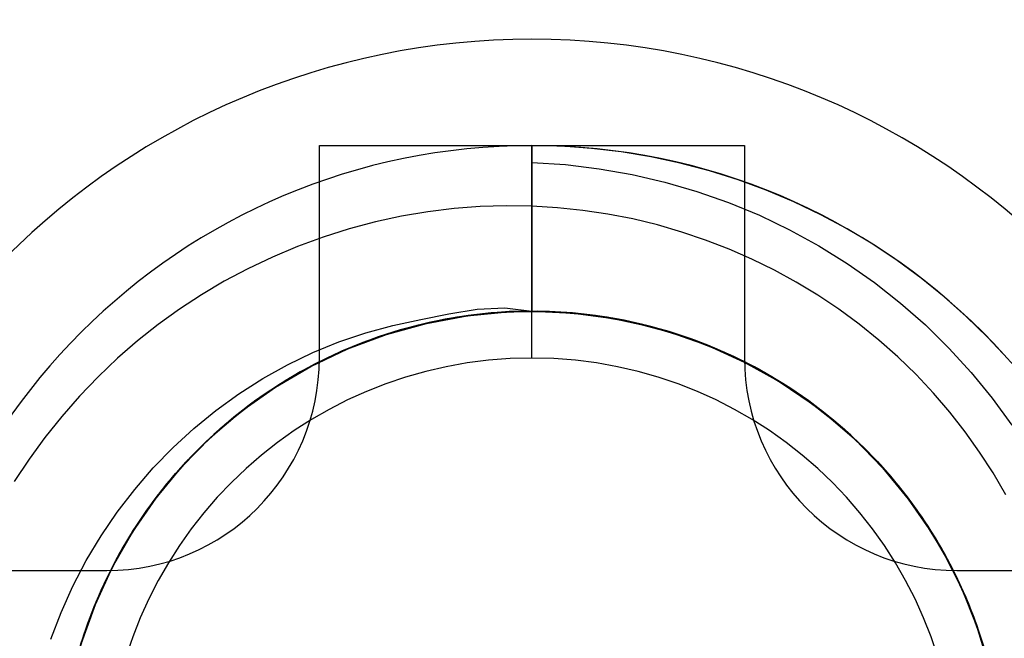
# Model space of a CAD drawing. Header units: millimetres. Extents: x 0 to 93, y 0 to 191.
# Tile 128 of 148: x 83.2 to 85.51, y 180.84 to 182.3. Entities that reach past the tile are written whole.
import ezdxf

# ---------------------------------------------------------------- set-up
doc = ezdxf.new("R2010")
doc.units = ezdxf.units.MM
doc.layers.add('MAIN-2', color=7, linetype='Continuous')

msp = doc.modelspace()

# ---------------------------------------------------------------- linework, layer by layer
at = {"layer": 'MAIN-2'}
for p, q in [((84.4005, 182.25), (84.4005, 182.25)), ((83.9005, 181.5), (83.9005, 182)), ((83.9005, 182), (84.9005, 182)), ((83.9005, 182), (83.9005, 182)), ((84.4005, 182), (84.4005, 182)), ((84.4005, 182), (84.4005, 182)), ((84.4005, 182), (84.4005, 182)), ((84.4005, 182), (84.4005, 182)), ((84.4005, 181.9603), (84.4005, 182)), ((84.4707, 181.9984), (84.4005, 182)), ((84.4005, 181.6103), (84.4005, 182)), ((84.4005, 182), (84.4005, 181.6102)), ((84.4005, 182), (84.4005, 181.6103)), ((84.4005, 182), (84.4005, 181.6103)), ((84.4005, 182), (84.4005, 182)), ((84.4005, 182), (84.4005, 182)), ((84.4005, 182), (84.4005, 181.61)), ((84.4005, 182), (84.4005, 182)), ((84.4005, 182), (84.4005, 182)), ((84.4005, 181.61), (84.4005, 182)), ((84.4005, 181.6103), (84.4005, 182)), ((84.4005, 182), (84.4005, 182)), ((84.4005, 182), (84.4005, 182)), ((84.4005, 181.6102), (84.4005, 182)), ((84.4005, 182), (84.4005, 182)), ((84.4005, 182), (84.4005, 182)), ((84.4005, 182), (84.4005, 182)), ((84.4005, 182), (84.4005, 182)), ((84.4005, 182), (84.4005, 182)), ((84.4005, 182), (84.4005, 182)), ((84.5409, 181.9934), (84.4707, 181.9984)), ((84.6108, 181.9852), (84.5409, 181.9934)), ((84.6805, 181.9736), (84.6108, 181.9852)), ((84.9005, 182), (84.9005, 181.5)), ((84.9005, 182), (84.9005, 182)), ((84.7496, 181.9588), (84.6805, 181.9736)), ((84.4005, 181.9603), (84.4798, 181.9551)), ((84.4798, 181.9551), (84.5585, 181.9456)), ((84.5585, 181.9456), (84.6364, 181.9319)), ((84.818, 181.9407), (84.7496, 181.9588)), ((84.8856, 181.9194), (84.818, 181.9407)), ((84.6364, 181.9319), (84.7132, 181.9141)), ((84.9519, 181.895), (84.8856, 181.9194)), ((84.7132, 181.9141), (84.7888, 181.8921)), ((84.7888, 181.8921), (84.8629, 181.8661)), ((85.017, 181.8674), (84.9519, 181.895)), ((84.2174, 181.8516), (84.1557, 181.8441)), ((84.2789, 181.8563), (84.2174, 181.8516)), ((84.3399, 181.8582), (84.2789, 181.8563)), ((84.4005, 181.8573), (84.3399, 181.8582)), ((84.4605, 181.8538), (84.4005, 181.8573)), ((84.4005, 181.5), (84.4005, 181.8573)), ((84.5202, 181.8475), (84.4605, 181.8538)), ((84.5794, 181.8387), (84.5202, 181.8475)), ((84.8629, 181.8661), (84.9356, 181.8359)), ((85.0805, 181.837), (85.017, 181.8674)), ((84.0939, 181.8336), (84.0322, 181.8203)), ((84.1557, 181.8441), (84.0939, 181.8336)), ((84.638, 181.8272), (84.5794, 181.8387)), ((84.6959, 181.8131), (84.638, 181.8272)), ((84.9356, 181.8359), (85.0067, 181.8018)), ((85.1423, 181.8037), (85.0805, 181.837)), ((83.9707, 181.804), (83.9096, 181.7847)), ((84.0322, 181.8203), (83.9707, 181.804)), ((84.753, 181.7966), (84.6959, 181.8131)), ((85.0067, 181.8018), (85.0757, 181.7639)), ((85.2022, 181.7678), (85.1423, 181.8037)), ((83.9096, 181.7847), (83.8492, 181.7625)), ((84.8092, 181.7776), (84.753, 181.7966)), ((84.8643, 181.7563), (84.8092, 181.7776)), ((83.8492, 181.7625), (83.79, 181.7376)), ((84.9182, 181.7326), (84.8643, 181.7563)), ((85.0757, 181.7639), (85.1424, 181.7224)), ((85.2602, 181.7293), (85.2022, 181.7678)), ((83.79, 181.7376), (83.7322, 181.7102)), ((84.9709, 181.7067), (84.9182, 181.7326)), ((85.3162, 181.6882), (85.2602, 181.7293)), ((83.7322, 181.7102), (83.6765, 181.6807)), ((85.0225, 181.6784), (84.9709, 181.7067)), ((85.1424, 181.7224), (85.2064, 181.6776)), ((85.3703, 181.6444), (85.3162, 181.6882)), ((83.6765, 181.6807), (83.6229, 181.649)), ((85.073, 181.6478), (85.0225, 181.6784)), ((85.2064, 181.6776), (85.2677, 181.6294)), ((83.6229, 181.649), (83.5713, 181.6152)), ((85.1223, 181.6148), (85.073, 181.6478)), ((85.4224, 181.598), (85.3703, 181.6444)), ((83.5713, 181.6152), (83.5213, 181.579)), ((84.2049, 181.6042), (84.2713, 181.6148)), ((84.2713, 181.6148), (84.337, 181.6184)), ((84.337, 181.6184), (84.4005, 181.6103)), ((85.1703, 181.5796), (85.1223, 181.6148)), ((85.2677, 181.6294), (85.3261, 181.578)), ((84.0736, 181.5764), (84.1388, 181.591)), ((84.1388, 181.591), (84.2049, 181.6042)), ((84.1967, 181.5914), (84.1433, 181.58)), ((84.1433, 181.58), (84.1968, 181.5914)), ((84.1522, 181.5814), (84.2479, 181.5993)), ((84.2119, 181.5941), (84.1586, 181.5836)), ((84.1586, 181.5836), (84.2119, 181.5941)), ((84.224, 181.5961), (84.1707, 181.5862)), ((84.1707, 181.5862), (84.224, 181.5961)), ((84.1708, 181.5862), (84.2382, 181.5984)), ((84.1787, 181.5878), (84.247, 181.5996)), ((84.1854, 181.5892), (84.1984, 181.5917)), ((84.1859, 181.5893), (84.2392, 181.5984)), ((84.2392, 181.5982), (84.1859, 181.5893)), ((84.1865, 181.5895), (84.2546, 181.6006)), ((84.2507, 181.6001), (84.1967, 181.5914)), ((84.1968, 181.5914), (84.2507, 181.6001)), ((84.1984, 181.5917), (84.2108, 181.5939)), ((84.2108, 181.5939), (84.2226, 181.5959)), ((84.2657, 181.602), (84.2119, 181.5941)), ((84.2119, 181.5941), (84.2657, 181.602)), ((84.2226, 181.5959), (84.2337, 181.5976)), ((84.278, 181.6035), (84.224, 181.5961)), ((84.224, 181.5961), (84.278, 181.6034)), ((84.2337, 181.5976), (84.2442, 181.5992)), ((84.2382, 181.5984), (84.3063, 181.6063)), ((84.2929, 181.605), (84.2392, 181.5982)), ((84.2392, 181.5984), (84.2929, 181.6049)), ((84.2442, 181.5992), (84.2542, 181.6005)), ((84.247, 181.5996), (84.3157, 181.607)), ((84.2479, 181.5993), (84.3448, 181.6087)), ((84.305, 181.6061), (84.2507, 181.6001)), ((84.2507, 181.6001), (84.305, 181.6061)), ((84.2542, 181.6005), (84.2636, 181.6017)), ((84.2546, 181.6006), (84.3235, 181.6075)), ((84.2636, 181.6017), (84.2726, 181.6028)), ((84.3198, 181.6073), (84.2657, 181.602)), ((84.2657, 181.602), (84.3198, 181.6073)), ((84.2726, 181.6028), (84.2811, 181.6038)), ((84.3323, 181.6082), (84.278, 181.6035)), ((84.278, 181.6034), (84.3323, 181.6081)), ((84.2811, 181.6038), (84.2892, 181.6046)), ((84.2892, 181.6046), (84.2969, 181.6054)), ((84.3467, 181.6097), (84.2929, 181.605)), ((84.2929, 181.6049), (84.3467, 181.6088)), ((84.2969, 181.6054), (84.3041, 181.606)), ((84.3041, 181.606), (84.311, 181.6066)), ((84.3595, 181.6095), (84.305, 181.6061)), ((84.305, 181.6061), (84.3595, 181.6095)), ((84.3063, 181.6063), (84.3752, 181.6099)), ((84.311, 181.6066), (84.3175, 181.6071)), ((84.3157, 181.607), (84.3843, 181.6102)), ((84.3175, 181.6071), (84.3237, 181.6075)), ((84.3741, 181.61), (84.3198, 181.6073)), ((84.3198, 181.6073), (84.3741, 181.6099)), ((84.3235, 181.6075), (84.3928, 181.6102)), ((84.3237, 181.6075), (84.3295, 181.6079)), ((84.3295, 181.6079), (84.3351, 181.6082)), ((84.3869, 181.6102), (84.3323, 181.6082)), ((84.3323, 181.6081), (84.3869, 181.6102)), ((84.3351, 181.6082), (84.3404, 181.6085)), ((84.3404, 181.6085), (84.3454, 181.6088)), ((84.3448, 181.6087), (84.442, 181.6095)), ((84.3454, 181.6088), (84.3502, 181.609)), ((84.4005, 181.6102), (84.3467, 181.6097)), ((84.3467, 181.6088), (84.4005, 181.61)), ((84.3502, 181.609), (84.3547, 181.6093)), ((84.3547, 181.6093), (84.3589, 181.6094)), ((84.3589, 181.6094), (84.3629, 181.6096)), ((84.4141, 181.6102), (84.3595, 181.6095)), ((84.3595, 181.6095), (84.4141, 181.6102)), ((84.3629, 181.6096), (84.3666, 181.6098)), ((84.3666, 181.6098), (84.3701, 181.6099)), ((84.3701, 181.6099), (84.3735, 181.61)), ((84.3735, 181.61), (84.3767, 181.61)), ((84.4285, 181.6099), (84.3741, 181.61)), ((84.3741, 181.6099), (84.4285, 181.6099)), ((84.3752, 181.6099), (84.4446, 181.6093)), ((84.3767, 181.61), (84.3798, 181.6101)), ((84.3798, 181.6101), (84.3827, 181.6101)), ((84.3827, 181.6101), (84.3854, 181.61)), ((84.3843, 181.6102), (84.4527, 181.6091)), ((84.3854, 181.61), (84.388, 181.6101)), ((84.4415, 181.6095), (84.3869, 181.6102)), ((84.3869, 181.6102), (84.4415, 181.6095)), ((84.388, 181.6101), (84.3904, 181.6101)), ((84.3904, 181.6101), (84.3926, 181.6102)), ((84.3926, 181.6102), (84.3947, 181.6104)), ((84.3928, 181.6102), (84.4621, 181.6085)), ((84.3947, 181.6104), (84.3967, 181.6105)), ((84.3967, 181.6105), (84.3986, 181.6105)), ((84.3986, 181.6105), (84.4005, 181.6103)), ((84.455, 181.6089), (84.4005, 181.6103)), ((84.4005, 181.6103), (84.455, 181.6089)), ((84.4005, 181.6102), (84.4696, 181.6081)), ((84.4005, 181.61), (84.4975, 181.6055)), ((84.4687, 181.6081), (84.4141, 181.6102)), ((84.4141, 181.6102), (84.4687, 181.6081)), ((84.4828, 181.6072), (84.4285, 181.6099)), ((84.4285, 181.6099), (84.4828, 181.6072)), ((84.496, 181.6061), (84.4415, 181.6095)), ((84.4415, 181.6095), (84.496, 181.6061)), ((84.442, 181.6095), (84.5384, 181.6015)), ((84.4446, 181.6093), (84.5137, 181.6044)), ((84.4527, 181.6091), (84.5213, 181.6036)), ((84.5094, 181.6049), (84.455, 181.6089)), ((84.455, 181.6089), (84.5094, 181.6049)), ((84.4621, 181.6085), (84.5305, 181.6026)), ((84.5232, 181.6034), (84.4687, 181.6081)), ((84.4687, 181.6081), (84.5232, 181.6034)), ((84.4696, 181.6081), (84.5386, 181.6016)), ((84.5369, 181.6018), (84.4828, 181.6072)), ((84.4828, 181.6072), (84.5369, 181.6018)), ((84.5504, 181.6001), (84.496, 181.6061)), ((84.496, 181.6061), (84.5504, 181.6001)), ((84.4975, 181.6055), (84.5916, 181.5929)), ((84.5636, 181.5982), (84.5094, 181.6049)), ((84.5094, 181.6049), (84.5636, 181.5982)), ((84.5137, 181.6044), (84.5823, 181.5953)), ((84.5213, 181.6036), (84.5899, 181.5939)), ((84.5773, 181.5961), (84.5232, 181.6034)), ((84.5232, 181.6034), (84.5773, 181.5961)), ((84.5305, 181.6026), (84.5982, 181.5925)), ((84.5908, 181.5938), (84.5369, 181.6018)), ((84.5369, 181.6018), (84.5908, 181.5938)), ((84.5384, 181.6015), (84.6331, 181.5852)), ((84.5386, 181.6016), (84.6071, 181.5908)), ((84.6044, 181.5914), (84.5504, 181.6001)), ((84.5504, 181.6001), (84.6044, 181.5914)), ((84.6173, 181.5889), (84.5636, 181.5982)), ((84.5636, 181.5982), (84.6173, 181.5889)), ((84.6309, 181.5861), (84.5773, 181.5961)), ((84.5773, 181.5961), (84.6309, 181.5861)), ((84.5823, 181.5953), (84.6497, 181.582)), ((84.5899, 181.5939), (84.6578, 181.58)), ((84.6442, 181.5832), (84.5908, 181.5938)), ((84.5908, 181.5938), (84.6442, 181.5832)), ((84.5916, 181.5929), (84.6819, 181.5734)), ((84.5982, 181.5925), (84.6654, 181.5782)), ((84.658, 181.58), (84.6044, 181.5914)), ((84.6044, 181.5914), (84.658, 181.58)), ((84.6071, 181.5908), (84.6744, 181.5759)), ((85.4727, 181.549), (85.4224, 181.598)), ((83.5213, 181.579), (83.4727, 181.5405)), ((84.0095, 181.5593), (84.0736, 181.5764)), ((84.0378, 181.5493), (84.1039, 181.5699)), ((84.0451, 181.5518), (84.1112, 181.5719)), ((84.1059, 181.5704), (84.0539, 181.5548)), ((84.054, 181.5548), (84.1197, 181.5742)), ((84.054, 181.5548), (84.1059, 181.5704)), ((84.0586, 181.5554), (84.1522, 181.5814)), ((84.1182, 181.5738), (84.0667, 181.5589)), ((84.0667, 181.5589), (84.1182, 181.5738)), ((84.1329, 181.5776), (84.0805, 181.5632)), ((84.0805, 181.5632), (84.1329, 181.5775)), ((84.0897, 181.5659), (84.1079, 181.571)), ((84.1433, 181.58), (84.0905, 181.5661)), ((84.0905, 181.5661), (84.1433, 181.58)), ((84.1039, 181.5699), (84.1708, 181.5862)), ((84.1586, 181.5836), (84.1059, 181.5704)), ((84.1059, 181.5704), (84.1586, 181.5836)), ((84.1079, 181.571), (84.1251, 181.5756)), ((84.1112, 181.5719), (84.1787, 181.5878)), ((84.1707, 181.5862), (84.1182, 181.5738)), ((84.1182, 181.5738), (84.1707, 181.5862)), ((84.1197, 181.5742), (84.1865, 181.5895)), ((84.1251, 181.5756), (84.1415, 181.5796)), ((84.1859, 181.5893), (84.1329, 181.5776)), ((84.1329, 181.5775), (84.1859, 181.5893)), ((84.1415, 181.5796), (84.1569, 181.5832)), ((84.1569, 181.5832), (84.1715, 181.5864)), ((84.1715, 181.5864), (84.1854, 181.5892)), ((84.6705, 181.5769), (84.6173, 181.5889)), ((84.6173, 181.5889), (84.6705, 181.5769)), ((84.6836, 181.5736), (84.6309, 181.5861)), ((84.6309, 181.5861), (84.6836, 181.5735)), ((84.6331, 181.5852), (84.7252, 181.561)), ((84.697, 181.5699), (84.6442, 181.5832)), ((84.6442, 181.5832), (84.697, 181.5699)), ((84.6497, 181.582), (84.7159, 181.5645)), ((84.6578, 181.58), (84.7247, 181.5618)), ((84.711, 181.5659), (84.658, 181.58)), ((84.658, 181.58), (84.711, 181.5659)), ((84.6654, 181.5782), (84.732, 181.5596)), ((84.7231, 181.5624), (84.6705, 181.5769)), ((84.6705, 181.5769), (84.7231, 181.5624)), ((84.6744, 181.5759), (84.7404, 181.557)), ((84.6819, 181.5734), (84.7685, 181.5471)), ((84.7354, 181.5585), (84.6836, 181.5736)), ((84.6836, 181.5735), (84.7354, 181.5585)), ((84.7491, 181.5541), (84.697, 181.5699)), ((84.697, 181.5699), (84.7491, 181.5541)), ((85.2167, 181.5422), (85.1703, 181.5796)), ((85.3261, 181.578), (85.3817, 181.5234)), ((83.9466, 181.5385), (84.0095, 181.5593)), ((83.9677, 181.5216), (84.0586, 181.5554)), ((83.9729, 181.5246), (84.0378, 181.5493)), ((84.0288, 181.5462), (83.978, 181.5267)), ((83.978, 181.5267), (84.0288, 181.5462)), ((83.9808, 181.5279), (84.0451, 181.5518)), ((84.0385, 181.5496), (83.9874, 181.5305)), ((83.9874, 181.5305), (84.0385, 181.5496)), ((83.9892, 181.5312), (84.054, 181.5548)), ((84.0539, 181.5548), (84.0028, 181.5366)), ((84.0028, 181.5366), (84.054, 181.5548)), ((84.0061, 181.5379), (84.0287, 181.5462)), ((84.0667, 181.5589), (84.0162, 181.5416)), ((84.0162, 181.5416), (84.0667, 181.5589)), ((84.0287, 181.5462), (84.0502, 181.5536)), ((84.0805, 181.5632), (84.0288, 181.5462)), ((84.0288, 181.5462), (84.0805, 181.5632)), ((84.0905, 181.5661), (84.0385, 181.5496)), ((84.0385, 181.5496), (84.0905, 181.5661)), ((84.0502, 181.5536), (84.0705, 181.5601)), ((84.0705, 181.5601), (84.0897, 181.5659)), ((84.7632, 181.5493), (84.711, 181.5659)), ((84.711, 181.5659), (84.7632, 181.5493)), ((84.7159, 181.5645), (84.7812, 181.5429)), ((84.7748, 181.5453), (84.7231, 181.5624)), ((84.7231, 181.5624), (84.7748, 181.5453)), ((84.7247, 181.5618), (84.7899, 181.5397)), ((84.7252, 181.561), (84.8144, 181.5293)), ((84.732, 181.5596), (84.7975, 181.5368)), ((84.7863, 181.5411), (84.7354, 181.5585)), ((84.7354, 181.5585), (84.7863, 181.5411)), ((84.7404, 181.557), (84.805, 181.534)), ((84.8004, 181.5357), (84.7491, 181.5541)), ((84.7491, 181.5541), (84.8004, 181.5357)), ((84.8145, 181.5302), (84.7632, 181.5493)), ((84.7632, 181.5493), (84.8145, 181.5302)), ((84.7685, 181.5471), (84.8522, 181.5141)), ((84.8256, 181.5256), (84.7748, 181.5453)), ((84.7748, 181.5453), (84.8256, 181.5256)), ((85.5208, 181.4974), (85.4727, 181.549)), ((83.4727, 181.5405), (83.4255, 181.4994)), ((83.8803, 181.4802), (83.9677, 181.5216)), ((83.8853, 181.5135), (83.9466, 181.5385)), ((83.9099, 181.496), (83.9729, 181.5246)), ((83.9666, 181.522), (83.9181, 181.5)), ((83.9181, 181.5), (83.9666, 181.522)), ((83.9182, 181.5001), (83.9808, 181.5279)), ((83.9256, 181.5035), (83.9892, 181.5312)), ((83.978, 181.5267), (83.9281, 181.5047)), ((83.9281, 181.5047), (83.978, 181.5267)), ((83.9874, 181.5305), (83.9375, 181.5091)), ((83.9375, 181.5091), (83.9874, 181.5305)), ((84.0028, 181.5366), (83.9526, 181.5159)), ((83.9526, 181.5159), (84.0028, 181.5366)), ((83.9569, 181.5178), (83.9822, 181.5284)), ((84.0162, 181.5416), (83.9666, 181.522)), ((83.9666, 181.522), (84.0162, 181.5416)), ((83.9822, 181.5284), (84.0061, 181.5379)), ((84.7812, 181.5429), (84.8454, 181.5172)), ((84.8361, 181.5212), (84.7863, 181.5411)), ((84.7863, 181.5411), (84.8361, 181.5212)), ((84.7899, 181.5397), (84.8533, 181.5138)), ((84.7975, 181.5368), (84.8614, 181.51)), ((84.8507, 181.5149), (84.8004, 181.5357)), ((84.8004, 181.5357), (84.8507, 181.5149)), ((84.805, 181.534), (84.8683, 181.5069)), ((84.8144, 181.5293), (84.9002, 181.4906)), ((84.8646, 181.5086), (84.8145, 181.5302)), ((84.8145, 181.5302), (84.8646, 181.5086)), ((84.8754, 181.5035), (84.8256, 181.5256)), ((84.8256, 181.5256), (84.8754, 181.5035)), ((84.8849, 181.499), (84.8361, 181.5212)), ((84.8361, 181.5212), (84.8849, 181.499)), ((85.2614, 181.5026), (85.2167, 181.5422)), ((85.3817, 181.5234), (85.4342, 181.4657)), ((83.4255, 181.4994), (83.3799, 181.456)), ((83.8255, 181.4844), (83.8853, 181.5135)), ((83.8572, 181.4682), (83.9182, 181.5001)), ((83.8639, 181.4719), (83.9256, 181.5035)), ((83.9181, 181.5), (83.8706, 181.4756)), ((83.8706, 181.4756), (83.9181, 181.5)), ((83.9281, 181.5047), (83.8794, 181.4803)), ((83.8794, 181.4803), (83.9281, 181.5047)), ((83.9375, 181.5091), (83.8888, 181.4853)), ((83.8888, 181.4853), (83.9375, 181.5091)), ((83.9005, 181.5), (83.9005, 181.5)), ((83.9021, 181.4921), (83.9302, 181.5057)), ((83.9526, 181.5159), (83.9035, 181.4928)), ((83.9035, 181.4928), (83.9526, 181.5159)), ((83.9302, 181.5057), (83.9569, 181.5178)), ((84.8454, 181.5172), (84.9081, 181.4874)), ((84.9, 181.4916), (84.8507, 181.5149)), ((84.8507, 181.5149), (84.9, 181.4916)), ((84.8522, 181.5141), (84.9332, 181.4741)), ((84.8533, 181.5138), (84.915, 181.4839)), ((84.8614, 181.51), (84.9233, 181.4795)), ((84.9135, 181.4846), (84.8646, 181.5086)), ((84.8646, 181.5086), (84.9135, 181.4846)), ((84.8683, 181.5069), (84.9302, 181.4757)), ((84.924, 181.4791), (84.8754, 181.5035)), ((84.8754, 181.5035), (84.9239, 181.479)), ((84.9326, 181.4744), (84.8849, 181.499)), ((84.8849, 181.499), (84.9326, 181.4744)), ((84.9005, 181.5), (84.9005, 181.5)), ((85.3042, 181.4611), (85.2614, 181.5026)), ((83.7674, 181.4516), (83.8255, 181.4844)), ((83.7969, 181.4316), (83.8803, 181.4802)), ((83.8706, 181.4756), (83.8242, 181.449)), ((83.8242, 181.449), (83.8706, 181.4756)), ((83.8794, 181.4803), (83.8321, 181.4536)), ((83.8321, 181.4536), (83.8794, 181.4803)), ((83.8411, 181.459), (83.8724, 181.4765)), ((83.8888, 181.4853), (83.8415, 181.4592)), ((83.8415, 181.4592), (83.8888, 181.4853)), ((83.8491, 181.4637), (83.9099, 181.496)), ((83.9035, 181.4928), (83.8555, 181.4673)), ((83.8555, 181.4673), (83.9035, 181.4928)), ((83.8724, 181.4765), (83.9021, 181.4921)), ((84.948, 181.4659), (84.9, 181.4916)), ((84.9, 181.4916), (84.948, 181.4659)), ((84.9002, 181.4906), (84.9823, 181.445)), ((84.9081, 181.4874), (84.9687, 181.4538)), ((84.9611, 181.4583), (84.9135, 181.4846)), ((84.9135, 181.4846), (84.9611, 181.4583)), ((84.915, 181.4839), (84.9751, 181.4499)), ((84.9233, 181.4795), (84.9828, 181.4453)), ((84.9239, 181.479), (84.9711, 181.4523)), ((84.9711, 181.4523), (84.924, 181.4791)), ((84.9302, 181.4757), (84.9901, 181.4407)), ((84.9791, 181.4476), (84.9326, 181.4744)), ((84.9326, 181.4744), (84.9791, 181.4476)), ((83.3799, 181.456), (83.3361, 181.4104)), ((83.7112, 181.4156), (83.7674, 181.4516)), ((83.8321, 181.4536), (83.7862, 181.4248)), ((83.7862, 181.4248), (83.8321, 181.4536)), ((83.7907, 181.4279), (83.8491, 181.4637)), ((83.8415, 181.4592), (83.7956, 181.431)), ((83.7956, 181.431), (83.8415, 181.4592)), ((83.798, 181.4325), (83.8572, 181.4682)), ((83.8044, 181.4366), (83.8639, 181.4719)), ((83.8081, 181.4389), (83.8411, 181.459)), ((83.8555, 181.4673), (83.8088, 181.4394)), ((83.8088, 181.4394), (83.8555, 181.4673)), ((84.9332, 181.4741), (85.0117, 181.4267)), ((84.9947, 181.4379), (84.948, 181.4659)), ((84.948, 181.4659), (84.9947, 181.4379)), ((85.0071, 181.4299), (84.9611, 181.4583)), ((84.9611, 181.4583), (85.0071, 181.4299)), ((84.9687, 181.4538), (85.0268, 181.4167)), ((85.0168, 181.4235), (84.9711, 181.4523)), ((84.9711, 181.4523), (85.0168, 181.4234)), ((85.3449, 181.4178), (85.3042, 181.4611)), ((85.4342, 181.4657), (85.4835, 181.4053)), ((83.7184, 181.3759), (83.7969, 181.4316)), ((83.7409, 181.393), (83.798, 181.4325)), ((83.7475, 181.3979), (83.8044, 181.4366)), ((83.7956, 181.431), (83.7512, 181.4007)), ((83.7512, 181.4007), (83.7956, 181.431)), ((83.8088, 181.4394), (83.7635, 181.4093)), ((83.7635, 181.4093), (83.8088, 181.4394)), ((83.7734, 181.4162), (83.8081, 181.4389)), ((83.8242, 181.449), (83.7791, 181.4201)), ((83.7791, 181.4201), (83.8242, 181.449)), ((84.9751, 181.4499), (85.0333, 181.4122)), ((85.0242, 181.4185), (84.9791, 181.4476)), ((84.9791, 181.4476), (85.0242, 181.4185)), ((84.9823, 181.445), (85.0601, 181.3927)), ((84.9828, 181.4453), (85.04, 181.4076)), ((84.9901, 181.4407), (85.0476, 181.4022)), ((85.0399, 181.4076), (84.9947, 181.4379)), ((84.9947, 181.4379), (85.0399, 181.4076)), ((85.0516, 181.3993), (85.0071, 181.4299)), ((85.0071, 181.4299), (85.0516, 181.3993)), ((83.3361, 181.4104), (83.2943, 181.3627)), ((83.6571, 181.3765), (83.7112, 181.4156)), ((83.7635, 181.4093), (83.7197, 181.377)), ((83.7198, 181.377), (83.7635, 181.4093)), ((83.7346, 181.3884), (83.7907, 181.4279)), ((83.7791, 181.4201), (83.7354, 181.389)), ((83.7354, 181.389), (83.7791, 181.4201)), ((83.737, 181.3902), (83.7734, 181.4162)), ((83.7862, 181.4248), (83.7419, 181.3938)), ((83.7419, 181.3938), (83.7862, 181.4248)), ((85.0117, 181.4267), (85.0874, 181.3717)), ((85.0609, 181.3926), (85.0168, 181.4235)), ((85.0168, 181.4234), (85.0608, 181.3925)), ((85.068, 181.3872), (85.0242, 181.4185)), ((85.0242, 181.4185), (85.068, 181.3872)), ((85.0268, 181.4167), (85.0823, 181.3763)), ((85.0333, 181.4122), (85.089, 181.3709)), ((85.0835, 181.3753), (85.0399, 181.4076)), ((85.0399, 181.4076), (85.0835, 181.3753)), ((85.04, 181.4076), (85.095, 181.3662)), ((85.3835, 181.3729), (85.3449, 181.4178)), ((85.4835, 181.4053), (85.5293, 181.3425)), ((83.6807, 181.3453), (83.7346, 181.3884)), ((83.6865, 181.3502), (83.7409, 181.393)), ((83.7354, 181.389), (83.6932, 181.3558)), ((83.6932, 181.3558), (83.7354, 181.389)), ((83.6934, 181.356), (83.7475, 181.3979)), ((83.6988, 181.3604), (83.737, 181.3902)), ((83.7419, 181.3938), (83.6993, 181.3609)), ((83.6993, 181.3609), (83.7419, 181.3938)), ((83.7512, 181.4007), (83.7084, 181.3682)), ((83.7084, 181.3682), (83.7512, 181.4007)), ((85.0476, 181.4022), (85.1022, 181.3604)), ((85.0945, 181.3667), (85.0516, 181.3993)), ((85.0516, 181.3993), (85.0945, 181.3667)), ((85.0601, 181.3927), (85.1332, 181.3341)), ((85.0608, 181.3925), (85.1032, 181.3596)), ((85.1032, 181.3596), (85.0609, 181.3926)), ((85.1101, 181.3539), (85.068, 181.3872)), ((85.068, 181.3872), (85.1101, 181.3539)), ((83.2943, 181.3627), (83.2547, 181.3131)), ((83.6054, 181.3345), (83.6571, 181.3765)), ((83.6452, 181.3136), (83.7184, 181.3759)), ((83.6993, 181.3609), (83.6583, 181.3258)), ((83.6583, 181.3258), (83.6993, 181.3609)), ((83.659, 181.3264), (83.6988, 181.3604)), ((83.7084, 181.3682), (83.6671, 181.3336)), ((83.6671, 181.3336), (83.7084, 181.3682)), ((83.7197, 181.377), (83.6777, 181.3427)), ((83.6777, 181.3427), (83.7198, 181.377)), ((85.0823, 181.3763), (85.135, 181.3326)), ((85.1254, 181.3409), (85.0835, 181.3753)), ((85.0835, 181.3753), (85.1254, 181.3409)), ((85.0874, 181.3717), (85.1591, 181.3097)), ((85.089, 181.3709), (85.1419, 181.3264)), ((85.1358, 181.3319), (85.0945, 181.3667)), ((85.0945, 181.3667), (85.1358, 181.3319)), ((85.095, 181.3662), (85.1476, 181.3212)), ((85.1022, 181.3604), (85.154, 181.3155)), ((85.1439, 181.3247), (85.1032, 181.3596)), ((85.1032, 181.3596), (85.1439, 181.3247)), ((85.4198, 181.3267), (85.3835, 181.3729)), ((83.6293, 181.2987), (83.6807, 181.3453)), ((83.6351, 181.3043), (83.6865, 181.3502)), ((83.6777, 181.3427), (83.6373, 181.3064)), ((83.6373, 181.3064), (83.6777, 181.3427)), ((83.6418, 181.3105), (83.6934, 181.356)), ((83.6932, 181.3558), (83.6525, 181.3205)), ((83.6525, 181.3204), (83.6932, 181.3558)), ((85.1506, 181.3185), (85.1101, 181.3539)), ((85.1101, 181.3539), (85.1506, 181.3185)), ((85.1655, 181.3047), (85.1254, 181.3409)), ((85.1254, 181.3409), (85.1655, 181.3047)), ((83.2547, 181.3131), (83.2174, 181.262)), ((83.5562, 181.2895), (83.6054, 181.3345)), ((83.5778, 181.245), (83.6452, 181.3136)), ((83.6525, 181.3205), (83.6136, 181.2832)), ((83.6136, 181.2832), (83.6525, 181.3204)), ((83.6176, 181.2872), (83.659, 181.3264)), ((83.6583, 181.3258), (83.619, 181.2887)), ((83.6191, 181.2887), (83.6583, 181.3258)), ((83.6671, 181.3336), (83.6274, 181.2969)), ((83.6275, 181.2969), (83.6671, 181.3336)), ((85.1332, 181.3341), (85.2009, 181.2695)), ((85.135, 181.3326), (85.1853, 181.2853)), ((85.1753, 181.2952), (85.1358, 181.3319)), ((85.1358, 181.3319), (85.1753, 181.2952)), ((85.1419, 181.3264), (85.1916, 181.2791)), ((85.183, 181.2877), (85.1439, 181.3247)), ((85.1439, 181.3247), (85.183, 181.2877)), ((85.1476, 181.3212), (85.1974, 181.2729)), ((85.1893, 181.2812), (85.1506, 181.3185)), ((85.1506, 181.3185), (85.1893, 181.2812)), ((85.154, 181.3155), (85.2029, 181.2673)), ((85.4539, 181.279), (85.4198, 181.3267)), ((83.5097, 181.2417), (83.5562, 181.2895)), ((83.581, 181.249), (83.6293, 181.2987)), ((83.5869, 181.2556), (83.6351, 181.3043)), ((83.6274, 181.2969), (83.5894, 181.2581)), ((83.5894, 181.2581), (83.6275, 181.2969)), ((83.5928, 181.2617), (83.6418, 181.3105)), ((83.6373, 181.3064), (83.5989, 181.2682)), ((83.5989, 181.2681), (83.6373, 181.3064)), ((85.1591, 181.3097), (85.2255, 181.2416)), ((85.2037, 181.2666), (85.1655, 181.3047)), ((85.1655, 181.3047), (85.2037, 181.2666)), ((85.2132, 181.2564), (85.1753, 181.2952)), ((85.1753, 181.2952), (85.2132, 181.2564)), ((83.5989, 181.2682), (83.5623, 181.2281)), ((83.5623, 181.2281), (83.5989, 181.2681)), ((83.5745, 181.2419), (83.6176, 181.2872)), ((83.6136, 181.2832), (83.5765, 181.2441)), ((83.5765, 181.2441), (83.6136, 181.2832)), ((83.619, 181.2887), (83.5814, 181.2495)), ((83.5814, 181.2495), (83.6191, 181.2887)), ((85.2204, 181.2486), (85.183, 181.2877)), ((85.183, 181.2877), (85.2204, 181.2486)), ((85.1853, 181.2853), (85.2328, 181.2348)), ((85.2262, 181.2422), (85.1893, 181.2812)), ((85.1893, 181.2812), (85.2262, 181.2422)), ((85.1916, 181.2791), (85.2381, 181.2288)), ((85.1974, 181.2729), (85.2441, 181.2218)), ((85.2009, 181.2695), (85.2627, 181.1991)), ((85.2029, 181.2673), (85.2491, 181.2159)), ((85.2399, 181.2267), (85.2037, 181.2666)), ((85.2037, 181.2666), (85.2399, 181.2267)), ((85.4858, 181.2297), (85.4539, 181.279)), ((83.2174, 181.262), (83.1826, 181.2097)), ((83.5165, 181.1707), (83.5778, 181.245)), ((83.536, 181.1966), (83.581, 181.249)), ((83.5765, 181.2441), (83.5413, 181.2032)), ((83.5413, 181.2032), (83.5765, 181.2441)), ((83.5418, 181.2038), (83.5869, 181.2556)), ((83.5814, 181.2495), (83.5456, 181.2083)), ((83.5456, 181.2083), (83.5814, 181.2495)), ((83.5468, 181.2098), (83.5928, 181.2617)), ((83.5894, 181.2581), (83.5532, 181.2174)), ((83.5532, 181.2174), (83.5894, 181.2581)), ((85.2491, 181.2158), (85.2132, 181.2564)), ((85.2132, 181.2564), (85.2491, 181.2158)), ((85.256, 181.2076), (85.2204, 181.2486)), ((85.2204, 181.2486), (85.256, 181.2076)), ((83.466, 181.1911), (83.5097, 181.2417)), ((83.5623, 181.2281), (83.5277, 181.1863)), ((83.5277, 181.1862), (83.5623, 181.2281)), ((83.5312, 181.1906), (83.5745, 181.2419)), ((85.2255, 181.2416), (85.286, 181.1684)), ((85.2612, 181.2013), (85.2262, 181.2422)), ((85.2262, 181.2422), (85.2612, 181.2013)), ((85.2328, 181.2348), (85.277, 181.1814)), ((85.2381, 181.2288), (85.2816, 181.1755)), ((85.2742, 181.1851), (85.2399, 181.2267)), ((85.2399, 181.2267), (85.2742, 181.1851)), ((85.2441, 181.2218), (85.2872, 181.1681)), ((85.5156, 181.1786), (85.4858, 181.2297)), ((83.4945, 181.1418), (83.536, 181.1966)), ((83.4998, 181.1491), (83.5418, 181.2038)), ((83.5042, 181.1551), (83.5468, 181.2098)), ((83.5413, 181.2032), (83.5082, 181.1606)), ((83.5082, 181.1606), (83.5413, 181.2032)), ((83.5456, 181.2083), (83.5118, 181.1654)), ((83.5118, 181.1654), (83.5456, 181.2083)), ((83.5532, 181.2174), (83.519, 181.1749)), ((83.519, 181.1749), (83.5532, 181.2174)), ((85.2491, 181.2159), (85.2921, 181.1615)), ((85.2831, 181.1735), (85.2491, 181.2158)), ((85.2491, 181.2158), (85.2831, 181.1735)), ((85.2897, 181.1647), (85.256, 181.2076)), ((85.256, 181.2076), (85.2897, 181.1647)), ((85.2941, 181.1589), (85.2612, 181.2013)), ((85.2612, 181.2013), (85.2941, 181.1589)), ((85.2627, 181.1991), (85.3185, 181.1235)), ((83.425, 181.1378), (83.466, 181.1911)), ((83.519, 181.1749), (83.4869, 181.1308)), ((83.4869, 181.1308), (83.519, 181.1749)), ((83.4898, 181.1349), (83.5312, 181.1906)), ((83.5277, 181.1863), (83.4952, 181.1427)), ((83.4952, 181.1427), (83.5277, 181.1862)), ((85.3065, 181.1418), (85.2742, 181.1851)), ((85.2742, 181.1851), (85.3064, 181.1418)), ((85.277, 181.1814), (85.3178, 181.1255)), ((85.2816, 181.1755), (85.322, 181.1193)), ((85.3149, 181.1297), (85.2831, 181.1735)), ((85.2831, 181.1735), (85.3149, 181.1297)), ((83.4618, 181.0914), (83.5165, 181.1707)), ((83.4651, 181.0982), (83.5042, 181.1551)), ((83.5082, 181.1606), (83.4771, 181.1165)), ((83.4771, 181.1165), (83.5082, 181.1606)), ((83.5118, 181.1654), (83.4801, 181.1208)), ((83.4801, 181.1208), (83.5118, 181.1654)), ((85.286, 181.1684), (85.3398, 181.0908)), ((85.2872, 181.1681), (85.3268, 181.1122)), ((85.3213, 181.1203), (85.2897, 181.1647)), ((85.2897, 181.1647), (85.3212, 181.1203)), ((85.2921, 181.1615), (85.3316, 181.1046)), ((85.325, 181.1148), (85.2941, 181.1589)), ((85.2941, 181.1589), (85.325, 181.1148)), ((83.3869, 181.0817), (83.425, 181.1378)), ((83.4518, 181.0767), (83.4898, 181.1349)), ((83.4567, 181.0847), (83.4945, 181.1418)), ((83.4869, 181.1308), (83.457, 181.0853)), ((83.457, 181.0853), (83.4869, 181.1308)), ((83.4611, 181.0917), (83.4998, 181.1491)), ((83.4952, 181.1427), (83.4648, 181.0976)), ((83.4648, 181.0976), (83.4952, 181.1427)), ((85.3064, 181.1418), (85.3366, 181.0969)), ((85.3366, 181.0969), (85.3065, 181.1418)), ((85.3445, 181.0844), (85.3149, 181.1297)), ((85.3149, 181.1297), (85.3445, 181.0844)), ((83.4771, 181.1165), (83.4483, 181.0709)), ((83.4483, 181.0709), (83.4771, 181.1165)), ((83.4801, 181.1208), (83.4507, 181.0749)), ((83.4507, 181.0749), (83.4801, 181.1208)), ((85.3178, 181.1255), (85.3548, 181.0675)), ((85.3185, 181.1235), (85.368, 181.043)), ((85.3212, 181.1203), (85.3506, 181.0745)), ((85.3506, 181.0745), (85.3213, 181.1203)), ((85.322, 181.1193), (85.3588, 181.0605)), ((85.3537, 181.0693), (85.325, 181.1148)), ((85.325, 181.1148), (85.3537, 181.0693)), ((85.3268, 181.1122), (85.3628, 181.0538)), ((85.3316, 181.1046), (85.3675, 181.0456)), ((83.352, 181.0234), (83.3869, 181.0817)), ((83.4141, 181.0077), (83.4618, 181.0914)), ((83.4223, 181.0252), (83.4567, 181.0847)), ((83.426, 181.0318), (83.4611, 181.0917)), ((83.457, 181.0853), (83.4294, 181.0383)), ((83.4295, 181.0383), (83.457, 181.0853)), ((83.43, 181.0393), (83.4651, 181.0982)), ((83.4648, 181.0976), (83.4366, 181.051)), ((83.4367, 181.051), (83.4648, 181.0976)), ((85.3646, 181.0505), (85.3366, 181.0969)), ((85.3366, 181.0969), (85.3646, 181.0505)), ((85.3398, 181.0908), (85.3867, 181.0094)), ((85.3719, 181.0377), (85.3445, 181.0844)), ((85.3445, 181.0844), (85.3719, 181.0377)), ((83.4179, 181.0169), (83.4518, 181.0767)), ((83.4483, 181.0709), (83.4216, 181.0239)), ((83.4217, 181.0239), (83.4483, 181.0709)), ((83.4507, 181.0749), (83.4236, 181.0276)), ((83.4236, 181.0276), (83.4507, 181.0749)), ((85.3775, 181.0274), (85.3506, 181.0745)), ((85.3506, 181.0745), (85.3775, 181.0274)), ((85.3802, 181.0224), (85.3537, 181.0693)), ((85.3537, 181.0693), (85.3802, 181.0224)), ((85.3548, 181.0675), (85.388, 181.0076)), ((85.3588, 181.0605), (85.3919, 180.9996)), ((83.3986, 180.9784), (83.43, 181.0393)), ((83.4294, 181.0383), (83.4042, 180.9901)), ((83.4042, 180.9901), (83.4295, 181.0383)), ((83.4366, 181.051), (83.4107, 181.003)), ((83.4107, 181.0029), (83.4367, 181.051)), ((85.3628, 181.0538), (85.3953, 180.9929)), ((85.3904, 181.0027), (85.3646, 181.0505)), ((85.3646, 181.0505), (85.3904, 181.0026)), ((85.3675, 181.0456), (85.3993, 180.9848)), ((85.368, 181.043), (85.4108, 180.9584)), ((85.3969, 180.9897), (85.3719, 181.0377)), ((85.3719, 181.0377), (85.3969, 180.9897)), ((83.3205, 180.9632), (83.352, 181.0234)), ((83.3879, 180.9554), (83.4179, 181.0169)), ((83.3915, 180.9632), (83.4223, 181.0252)), ((83.3947, 180.9701), (83.426, 181.0318)), ((83.4216, 181.0239), (83.3973, 180.9757)), ((83.3974, 180.9757), (83.4217, 181.0239)), ((83.4236, 181.0276), (83.3989, 180.9792)), ((83.3989, 180.9792), (83.4236, 181.0276)), ((85.4021, 180.979), (85.3775, 181.0274)), ((85.3775, 181.0274), (85.4021, 180.979)), ((85.4044, 180.9742), (85.3802, 181.0224)), ((85.3802, 181.0224), (85.4044, 180.9742)), ((82.9005, 181), (83.4005, 181)), ((83.3736, 180.9203), (83.4141, 181.0077)), ((83.4042, 180.9901), (83.3814, 180.9407)), ((83.3814, 180.9407), (83.4042, 180.9901)), ((83.4107, 181.003), (83.3871, 180.9536)), ((83.3872, 180.9536), (83.4107, 181.0029)), ((83.4005, 181), (83.4005, 181)), ((85.3867, 181.0094), (85.4263, 180.9246)), ((85.388, 181.0076), (85.4174, 180.9455)), ((85.4139, 180.9534), (85.3904, 181.0027)), ((85.3904, 181.0026), (85.4139, 180.9534)), ((85.3919, 180.9996), (85.4211, 180.9372)), ((85.3953, 180.9929), (85.4241, 180.9298)), ((85.4196, 180.9405), (85.3969, 180.9897)), ((85.3969, 180.9897), (85.4196, 180.9405)), ((85.4005, 181), (85.9005, 181)), ((85.4005, 181), (85.4005, 181)), ((83.3675, 180.907), (83.3947, 180.9701)), ((83.3708, 180.9153), (83.3986, 180.9784)), ((83.3973, 180.9757), (83.3754, 180.9263)), ((83.3754, 180.9263), (83.3974, 180.9757)), ((83.3989, 180.9792), (83.3767, 180.9296)), ((83.3767, 180.9296), (83.3989, 180.9792)), ((85.3993, 180.9848), (85.4273, 180.9223)), ((85.4243, 180.9295), (85.4021, 180.979)), ((85.4021, 180.979), (85.4243, 180.9295)), ((85.4262, 180.9249), (85.4044, 180.9742)), ((85.4044, 180.9742), (85.4262, 180.9249)), ((83.2926, 180.9016), (83.3205, 180.9632)), ((83.3617, 180.892), (83.3879, 180.9554)), ((83.3646, 180.8992), (83.3915, 180.9632)), ((83.3871, 180.9536), (83.366, 180.903)), ((83.366, 180.903), (83.3872, 180.9536)), ((85.4108, 180.9584), (85.4465, 180.8702)), ((85.435, 180.903), (85.4139, 180.9534)), ((85.4139, 180.9534), (85.435, 180.903)), ((85.4174, 180.9455), (85.4432, 180.8813)), ((83.3407, 180.8296), (83.3736, 180.9203)), ((83.3754, 180.9263), (83.3559, 180.876)), ((83.3559, 180.876), (83.3754, 180.9263)), ((83.3767, 180.9296), (83.3569, 180.8789)), ((83.3569, 180.8789), (83.3767, 180.9296)), ((83.3814, 180.9407), (83.3611, 180.8902)), ((83.3611, 180.8902), (83.3814, 180.9407)), ((85.4399, 180.8902), (85.4196, 180.9405)), ((85.4196, 180.9405), (85.4399, 180.8902)), ((85.4211, 180.9372), (85.4461, 180.8734)), ((85.4241, 180.9298), (85.449, 180.8651)), ((85.4441, 180.8789), (85.4243, 180.9295)), ((85.4243, 180.9295), (85.4441, 180.8789)), ((85.4457, 180.8745), (85.4262, 180.9249)), ((85.4262, 180.9249), (85.4456, 180.8745)), ((85.4263, 180.9246), (85.4584, 180.8367)), ((85.4273, 180.9223), (85.4515, 180.8579)), ((83.2684, 180.8384), (83.2926, 180.9016)), ((83.3417, 180.8339), (83.3646, 180.8992)), ((83.3444, 180.8425), (83.3675, 180.907)), ((83.347, 180.8502), (83.3708, 180.9153)), ((83.366, 180.903), (83.3474, 180.8515)), ((83.3474, 180.8515), (83.366, 180.903)), ((85.4537, 180.8515), (85.435, 180.903)), ((85.435, 180.903), (85.4536, 180.8515)), ((83.3559, 180.876), (83.3388, 180.8247)), ((83.3388, 180.8247), (83.3559, 180.876)), ((83.3394, 180.8266), (83.3617, 180.892)), ((83.3569, 180.8789), (83.3396, 180.8274)), ((83.3396, 180.8274), (83.3569, 180.8789)), ((83.3611, 180.8902), (83.3433, 180.8389)), ((83.3433, 180.8389), (83.3611, 180.8902)), ((85.4577, 180.8389), (85.4399, 180.8902)), ((85.4399, 180.8902), (85.4577, 180.8389)), ((85.4432, 180.8813), (85.4649, 180.8155)), ((85.4614, 180.8274), (85.4441, 180.8789)), ((85.4441, 180.8789), (85.4614, 180.8273)), ((85.4456, 180.8745), (85.4626, 180.8232)), ((85.4627, 180.8232), (85.4457, 180.8745)), ((85.4461, 180.8734), (85.4672, 180.808)), ((83.3272, 180.7838), (83.347, 180.8502)), ((83.3474, 180.8515), (83.3313, 180.7992)), ((83.3313, 180.7992), (83.3474, 180.8515)), ((85.4465, 180.8702), (85.4746, 180.7794)), ((85.449, 180.8651), (85.4697, 180.7992)), ((85.4515, 180.8579), (85.4717, 180.7916)), ((85.4536, 180.8515), (85.4697, 180.7991)), ((85.4697, 180.7991), (85.4537, 180.8515)), ((83.3252, 180.7765), (83.3444, 180.8425))]:
    msp.add_line(p, q, dxfattribs=at)
for centre, radius, start, end in [((84.4005, 180.5), 3.25, 90, 270), ((84.4005, 180.5), 3.25, 270, 90), ((84.4005, 180.5), 3, 90, 270), ((84.4005, 180.5), 3, 90, 270), ((84.4005, 180.5), 3, 270, 90), ((84.4005, 180.5), 3, 270, 90), ((84.4005, 180.5), 2.75, 90, 269.3817), ((84.4005, 180.5), 2.75, 270, 89.3818), ((84.4005, 180.5), 2.25, 90, 270), ((84.4005, 180.5), 2.25, 90, 270), ((84.4005, 180.5), 2.25, 90.0448, 269.3817), ((84.4005, 180.5), 2.25, 270, 90), ((84.4005, 180.5), 2.25, 270, 90), ((84.4005, 180.5), 2.25, 270.0448, 89.3817), ((84.4005, 180.5), 1.75, 90, 270), ((84.4005, 180.5), 1.75, 270, 90), ((84.4005, 180.5), 1.5, 90, 270), ((84.4005, 180.5), 1.5, 270, 90), ((84.4005, 180.5), 1, 90, 180), ((83.4005, 181.5), 0.5, 270, 0), ((84.4005, 180.5), 1, 0, 90), ((85.4005, 181.5), 0.5, 180, 270)]:
    msp.add_arc(centre, radius, start, end, dxfattribs=at)

doc.saveas('drawing.dxf')
